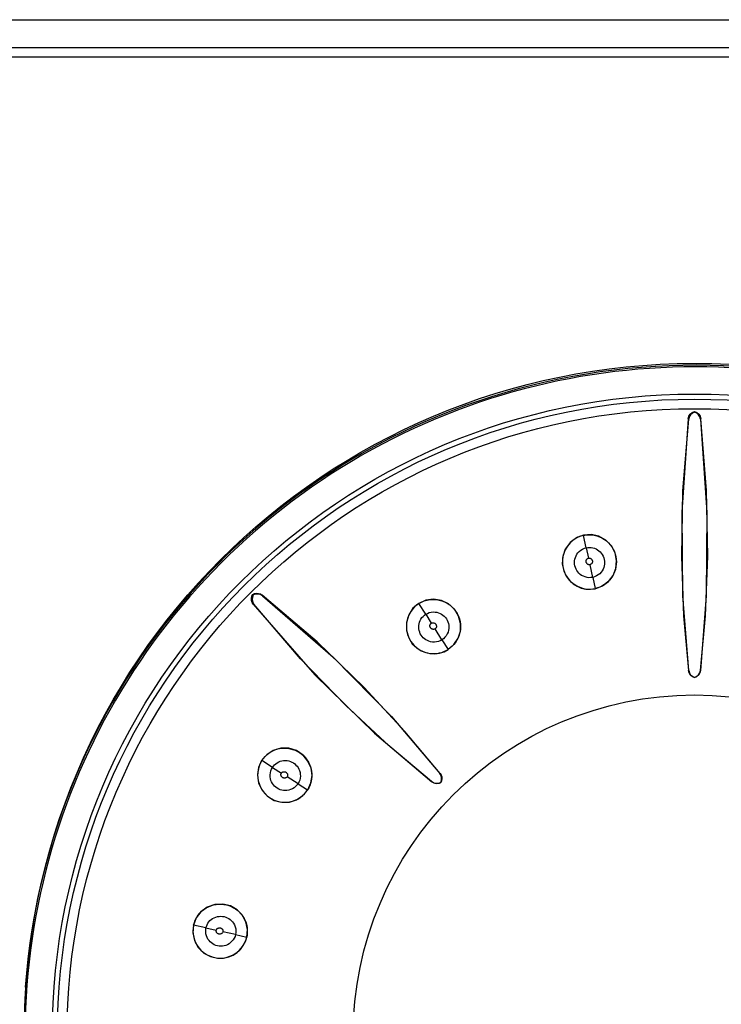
# Model space of a CAD drawing. Header units: millimetres. Extents: x 0 to 450, y 0 to 500.
# Tile 24 of 46: x 207 to 219, y 268 to 286. Entities that reach past the tile are written whole.
import ezdxf

# ---------------------------------------------------------------- set-up
doc = ezdxf.new("R2010")
doc.units = ezdxf.units.MM
doc.header["$LTSCALE"] = 32.592593
doc.layers.get('0').update_dxf_attribs({"linetype": 'CONTINUOUS'})

msp = doc.modelspace()

# ---------------------------------------------------------------- linework, layer by layer
at = {"color": 7, "linetype": 'CONTINUOUS'}
for p, q in [((193.062, 285.809), (244.414, 285.809)), ((193.062, 285.31), (244.414, 285.31)), ((244.244, 285.136), (193.233, 285.136)), ((218.661, 278.747), (218.696, 278.776)), ((218.696, 278.776), (218.738, 278.793)), ((218.738, 278.781), (218.699, 278.762)), ((218.738, 278.781), (218.738, 278.793)), ((218.738, 278.793), (218.78, 278.776)), ((218.778, 278.762), (218.738, 278.781)), ((218.78, 278.776), (218.815, 278.747)), ((218.624, 278.664), (218.508, 276.989)), ((218.53, 277.371), (218.633, 278.654)), ((218.624, 278.664), (218.636, 278.709)), ((218.633, 278.654), (218.624, 278.664)), ((218.644, 278.696), (218.633, 278.654)), ((218.636, 278.709), (218.661, 278.747)), ((218.666, 278.733), (218.644, 278.696)), ((218.699, 278.762), (218.666, 278.733)), ((218.81, 278.733), (218.778, 278.762)), ((218.833, 278.696), (218.81, 278.733)), ((218.815, 278.747), (218.84, 278.709)), ((218.844, 278.654), (218.833, 278.696)), ((218.84, 278.709), (218.853, 278.664)), ((218.844, 278.654), (218.853, 278.664)), ((218.844, 278.654), (218.961, 276.982)), ((218.954, 277.378), (218.853, 278.664)), ((218.508, 276.199), (218.53, 277.371)), ((218.974, 276.203), (218.954, 277.378)), ((218.508, 276.989), (218.523, 275.492)), ((218.961, 276.982), (218.948, 275.49)), ((216.623, 276.53), (216.509, 276.445)), ((216.559, 276.484), (216.518, 276.448)), ((216.603, 276.514), (216.559, 276.484)), ((216.649, 276.54), (216.603, 276.514)), ((216.749, 276.578), (216.623, 276.53)), ((216.698, 276.56), (216.649, 276.54)), ((216.75, 276.574), (216.698, 276.56)), ((216.886, 276.588), (216.749, 276.578)), ((216.75, 276.574), (216.798, 276.582)), ((216.799, 276.352), (216.75, 276.574)), ((216.798, 276.582), (216.846, 276.585)), ((216.846, 276.585), (216.894, 276.584)), ((217.024, 276.558), (216.886, 276.588)), ((216.894, 276.584), (216.942, 276.577)), ((216.942, 276.577), (216.99, 276.566)), ((216.99, 276.566), (217.036, 276.549)), ((217.149, 276.489), (217.024, 276.558)), ((217.036, 276.549), (217.081, 276.528)), ((217.081, 276.528), (217.124, 276.503)), ((217.124, 276.503), (217.163, 276.474)), ((217.249, 276.386), (217.149, 276.489)), ((216.424, 276.329), (216.377, 276.195)), ((216.422, 276.318), (216.401, 276.269)), ((216.449, 276.365), (216.422, 276.318)), ((216.509, 276.445), (216.424, 276.329)), ((216.481, 276.408), (216.449, 276.365)), ((216.518, 276.448), (216.481, 276.408)), ((216.674, 276.287), (216.702, 276.309)), ((216.702, 276.309), (216.733, 276.328)), ((216.733, 276.328), (216.766, 276.343)), ((216.766, 276.343), (216.799, 276.352)), ((216.799, 276.352), (216.829, 276.357)), ((216.799, 276.352), (216.839, 276.168)), ((216.829, 276.357), (216.859, 276.358)), ((216.859, 276.358), (216.889, 276.356)), ((216.889, 276.356), (216.918, 276.351)), ((216.918, 276.351), (216.948, 276.343)), ((216.948, 276.343), (216.976, 276.331)), ((216.976, 276.331), (217.002, 276.316)), ((217.002, 276.316), (217.027, 276.297)), ((217.163, 276.474), (217.198, 276.441)), ((217.198, 276.441), (217.23, 276.405)), ((217.23, 276.405), (217.258, 276.367)), ((217.315, 276.26), (217.249, 276.386)), ((217.258, 276.367), (217.282, 276.326)), ((217.282, 276.326), (217.302, 276.284)), ((216.377, 276.195), (216.369, 276.062)), ((216.376, 276.167), (216.372, 276.115)), ((216.386, 276.218), (216.376, 276.167)), ((216.401, 276.269), (216.386, 276.218)), ((216.591, 276.121), (216.596, 276.151)), ((216.596, 276.151), (216.605, 276.179)), ((216.605, 276.179), (216.616, 276.207)), ((216.616, 276.207), (216.631, 276.235)), ((216.631, 276.235), (216.65, 276.261)), ((216.65, 276.261), (216.674, 276.287)), ((216.798, 276.122), (216.8, 276.13)), ((216.8, 276.13), (216.802, 276.137)), ((216.802, 276.137), (216.805, 276.142)), ((216.805, 276.142), (216.808, 276.147)), ((216.808, 276.147), (216.813, 276.152)), ((216.813, 276.152), (216.819, 276.158)), ((216.819, 276.158), (216.827, 276.163)), ((216.827, 276.163), (216.834, 276.166)), ((216.834, 276.166), (216.84, 276.168)), ((216.84, 276.168), (216.845, 276.169)), ((216.845, 276.169), (216.851, 276.169)), ((216.851, 276.169), (216.858, 276.168)), ((216.858, 276.168), (216.866, 276.167)), ((216.866, 276.167), (216.873, 276.165)), ((216.873, 276.165), (216.878, 276.162)), ((216.878, 276.162), (216.882, 276.16)), ((216.882, 276.16), (216.887, 276.155)), ((216.887, 276.155), (216.893, 276.15)), ((216.893, 276.15), (216.898, 276.144)), ((216.898, 276.144), (216.902, 276.137)), ((216.902, 276.137), (216.905, 276.13)), ((216.905, 276.13), (216.908, 276.124)), ((217.027, 276.297), (217.049, 276.277)), ((217.049, 276.277), (217.069, 276.254)), ((217.069, 276.254), (217.086, 276.229)), ((217.086, 276.229), (217.1, 276.202)), ((217.1, 276.202), (217.112, 276.174)), ((217.112, 276.174), (217.12, 276.145)), ((217.12, 276.145), (217.125, 276.115)), ((217.302, 276.284), (217.318, 276.24)), ((217.342, 276.121), (217.315, 276.26)), ((217.318, 276.24), (217.329, 276.195)), ((217.329, 276.195), (217.336, 276.149)), ((217.336, 276.149), (217.339, 276.103)), ((218.548, 275.131), (218.508, 276.199)), ((218.933, 275.132), (218.974, 276.203)), ((216.369, 276.062), (216.395, 275.94)), ((216.372, 276.115), (216.373, 276.064)), ((216.373, 276.064), (216.379, 276.013)), ((216.379, 276.013), (216.391, 275.963)), ((216.391, 275.963), (216.408, 275.915)), ((216.589, 276.09), (216.591, 276.121)), ((216.59, 276.059), (216.589, 276.09)), ((216.595, 276.029), (216.59, 276.059)), ((216.604, 276), (216.595, 276.029)), ((216.616, 275.972), (216.604, 276)), ((216.63, 275.945), (216.616, 275.972)), ((216.796, 276.113), (216.798, 276.122)), ((216.796, 276.106), (216.796, 276.113)), ((216.797, 276.1), (216.796, 276.106)), ((216.798, 276.094), (216.797, 276.1)), ((216.8, 276.088), (216.798, 276.094)), ((216.803, 276.081), (216.8, 276.088)), ((216.807, 276.074), (216.803, 276.081)), ((216.812, 276.068), (216.807, 276.074)), ((216.817, 276.062), (216.812, 276.068)), ((216.822, 276.058), (216.817, 276.062)), ((216.826, 276.055), (216.822, 276.058)), ((216.832, 276.053), (216.826, 276.055)), ((216.839, 276.05), (216.832, 276.053)), ((216.847, 276.048), (216.839, 276.05)), ((216.855, 276.047), (216.847, 276.048)), ((216.861, 276.047), (216.855, 276.047)), ((216.866, 276.048), (216.861, 276.047)), ((216.872, 276.05), (216.866, 276.048)), ((216.916, 275.823), (216.867, 276.048)), ((216.877, 276.052), (216.872, 276.05)), ((216.884, 276.057), (216.877, 276.052)), ((216.891, 276.062), (216.884, 276.057)), ((216.896, 276.067), (216.891, 276.062)), ((216.9, 276.072), (216.896, 276.067)), ((216.903, 276.076), (216.9, 276.072)), ((216.905, 276.082), (216.903, 276.076)), ((216.907, 276.089), (216.905, 276.082)), ((216.909, 276.097), (216.907, 276.089)), ((216.908, 276.124), (216.909, 276.119)), ((216.909, 276.119), (216.91, 276.112)), ((216.91, 276.105), (216.909, 276.097)), ((216.91, 276.112), (216.91, 276.105)), ((217.1, 275.969), (217.084, 275.941)), ((217.111, 275.998), (217.1, 275.969)), ((217.119, 276.026), (217.111, 275.998)), ((217.124, 276.056), (217.119, 276.026)), ((217.126, 276.085), (217.124, 276.056)), ((217.125, 276.115), (217.126, 276.085)), ((217.28, 275.857), (217.329, 275.984)), ((217.321, 275.966), (217.307, 275.923)), ((217.331, 276.011), (217.321, 275.966)), ((217.329, 275.984), (217.342, 276.121)), ((217.337, 276.057), (217.331, 276.011)), ((217.339, 276.103), (217.337, 276.057)), ((216.395, 275.94), (216.441, 275.841)), ((216.408, 275.915), (216.429, 275.869)), ((216.429, 275.869), (216.456, 275.826)), ((216.441, 275.841), (216.5, 275.765)), ((216.456, 275.826), (216.486, 275.785)), ((216.486, 275.785), (216.52, 275.749)), ((216.647, 275.92), (216.63, 275.945)), ((216.667, 275.897), (216.647, 275.92)), ((216.691, 275.876), (216.667, 275.897)), ((216.717, 275.857), (216.691, 275.876)), ((216.747, 275.841), (216.717, 275.857)), ((216.779, 275.829), (216.747, 275.841)), ((216.813, 275.821), (216.779, 275.829)), ((216.848, 275.817), (216.813, 275.821)), ((216.883, 275.818), (216.848, 275.817)), ((216.916, 275.823), (216.883, 275.818)), ((216.949, 275.832), (216.916, 275.823)), ((216.916, 275.823), (216.96, 275.624)), ((216.981, 275.847), (216.949, 275.832)), ((217.012, 275.866), (216.981, 275.847)), ((217.04, 275.888), (217.012, 275.866)), ((217.064, 275.914), (217.04, 275.888)), ((217.084, 275.941), (217.064, 275.914)), ((217.198, 275.75), (217.28, 275.857)), ((217.242, 275.805), (217.214, 275.772)), ((217.267, 275.842), (217.242, 275.805)), ((217.289, 275.882), (217.267, 275.842)), ((217.307, 275.923), (217.289, 275.882)), ((216.5, 275.765), (216.564, 275.706)), ((216.52, 275.749), (216.558, 275.716)), ((216.558, 275.716), (216.598, 275.687)), ((216.564, 275.706), (216.634, 275.662)), ((216.598, 275.687), (216.64, 275.663)), ((216.634, 275.662), (216.711, 275.631)), ((216.64, 275.663), (216.684, 275.644)), ((216.684, 275.644), (216.73, 275.629)), ((216.711, 275.631), (216.794, 275.613)), ((216.73, 275.629), (216.777, 275.619)), ((216.777, 275.619), (216.824, 275.613)), ((216.794, 275.613), (216.878, 275.609)), ((216.824, 275.613), (216.87, 275.612)), ((216.87, 275.612), (216.915, 275.616)), ((216.878, 275.609), (216.961, 275.62)), ((216.915, 275.616), (216.96, 275.624)), ((217.001, 275.634), (216.96, 275.624)), ((216.961, 275.62), (217.089, 275.668)), ((217.04, 275.648), (217.001, 275.634)), ((217.077, 275.666), (217.04, 275.648)), ((217.114, 275.688), (217.077, 275.666)), ((217.089, 275.668), (217.198, 275.75)), ((217.15, 275.713), (217.114, 275.688)), ((217.183, 275.741), (217.15, 275.713)), ((217.214, 275.772), (217.183, 275.741)), ((210.805, 275.447), (210.811, 275.483)), ((210.807, 275.41), (210.805, 275.447)), ((210.811, 275.483), (210.827, 275.516)), ((210.821, 275.466), (210.818, 275.423)), ((210.818, 275.423), (210.828, 275.381)), ((210.835, 275.507), (210.821, 275.466)), ((210.827, 275.516), (210.86, 275.531)), ((210.827, 275.516), (210.835, 275.507)), ((210.876, 275.522), (210.835, 275.507)), ((210.86, 275.531), (210.896, 275.538)), ((210.92, 275.524), (210.876, 275.522)), ((210.896, 275.538), (210.932, 275.536)), ((210.962, 275.514), (210.92, 275.524)), ((210.932, 275.536), (210.967, 275.525)), ((211, 275.492), (210.962, 275.514)), ((210.967, 275.525), (210.999, 275.506)), ((211, 275.492), (210.999, 275.506)), ((211.98, 274.668), (210.999, 275.506)), ((211, 275.492), (212.265, 274.394)), ((214.065, 275.432), (213.926, 275.413)), ((213.948, 275.415), (214.001, 275.424)), ((214.001, 275.424), (214.055, 275.428)), ((214.055, 275.428), (214.109, 275.426)), ((214.206, 275.41), (214.065, 275.432)), ((214.109, 275.426), (214.163, 275.417)), ((218.523, 275.492), (218.632, 274.154)), ((218.948, 275.49), (218.842, 274.157)), ((210.818, 275.375), (210.807, 275.41)), ((210.837, 275.344), (210.818, 275.375)), ((210.828, 275.381), (210.85, 275.343)), ((210.837, 275.344), (211.94, 274.078)), ((210.85, 275.343), (210.837, 275.344)), ((211.685, 274.363), (210.85, 275.343)), ((213.697, 275.268), (213.62, 275.149)), ((213.693, 275.258), (213.664, 275.219)), ((213.726, 275.293), (213.693, 275.258)), ((213.8, 275.356), (213.697, 275.268)), ((213.762, 275.325), (213.726, 275.293)), ((213.802, 275.353), (213.762, 275.325)), ((213.926, 275.413), (213.8, 275.356)), ((213.802, 275.353), (213.849, 275.379)), ((213.924, 275.161), (213.802, 275.353)), ((213.849, 275.379), (213.897, 275.4)), ((213.897, 275.4), (213.948, 275.415)), ((214.163, 275.417), (214.215, 275.403)), ((214.335, 275.347), (214.206, 275.41)), ((214.215, 275.403), (214.264, 275.383)), ((214.264, 275.383), (214.311, 275.359)), ((214.311, 275.359), (214.354, 275.329)), ((214.44, 275.251), (214.335, 275.347)), ((214.354, 275.329), (214.394, 275.296)), ((214.394, 275.296), (214.429, 275.259)), ((214.429, 275.259), (214.461, 275.218)), ((214.513, 275.13), (214.44, 275.251)), ((213.62, 275.149), (213.58, 275.012)), ((213.6, 275.086), (213.588, 275.038)), ((213.617, 275.133), (213.6, 275.086)), ((213.638, 275.177), (213.617, 275.133)), ((213.664, 275.219), (213.638, 275.177)), ((213.826, 275.05), (213.84, 275.076)), ((213.84, 275.076), (213.858, 275.101)), ((213.858, 275.101), (213.877, 275.123)), ((213.877, 275.123), (213.9, 275.144)), ((213.9, 275.144), (213.924, 275.161)), ((213.924, 275.161), (213.954, 275.178)), ((213.924, 275.161), (214.025, 275.002)), ((213.954, 275.178), (213.987, 275.191)), ((213.987, 275.191), (214.022, 275.199)), ((214.022, 275.199), (214.057, 275.203)), ((214.057, 275.203), (214.092, 275.202)), ((214.092, 275.202), (214.124, 275.198)), ((214.124, 275.198), (214.154, 275.189)), ((214.154, 275.189), (214.182, 275.177)), ((214.182, 275.177), (214.208, 275.163)), ((214.208, 275.163), (214.233, 275.146)), ((214.233, 275.146), (214.256, 275.127)), ((214.256, 275.127), (214.277, 275.104)), ((214.277, 275.104), (214.295, 275.079)), ((214.295, 275.079), (214.31, 275.053)), ((214.461, 275.218), (214.488, 275.174)), ((214.488, 275.174), (214.51, 275.129)), ((214.51, 275.129), (214.527, 275.081)), ((214.548, 274.997), (214.513, 275.13)), ((214.527, 275.081), (214.539, 275.032)), ((218.635, 274.157), (218.548, 275.131)), ((218.845, 274.154), (218.933, 275.132)), ((213.581, 274.99), (213.579, 274.942)), ((213.579, 274.942), (213.582, 274.894)), ((213.58, 275.012), (213.581, 274.87)), ((213.588, 275.038), (213.581, 274.99)), ((213.582, 274.894), (213.589, 274.847)), ((213.8, 274.931), (213.801, 274.961)), ((213.803, 274.901), (213.8, 274.931)), ((213.801, 274.961), (213.806, 274.992)), ((213.808, 274.871), (213.803, 274.901)), ((213.806, 274.992), (213.814, 275.021)), ((213.814, 275.021), (213.826, 275.05)), ((214, 274.96), (214.001, 274.966)), ((214.001, 274.952), (214, 274.96)), ((214.001, 274.966), (214.002, 274.971)), ((214.001, 274.944), (214.001, 274.952)), ((214.003, 274.936), (214.001, 274.944)), ((214.002, 274.971), (214.004, 274.977)), ((214.006, 274.929), (214.003, 274.936)), ((214.004, 274.977), (214.008, 274.983)), ((214.008, 274.923), (214.006, 274.929)), ((214.008, 274.983), (214.012, 274.989)), ((214.011, 274.918), (214.008, 274.923)), ((214.015, 274.914), (214.011, 274.918)), ((214.012, 274.989), (214.017, 274.995)), ((214.021, 274.908), (214.015, 274.914)), ((214.017, 274.995), (214.021, 274.999)), ((214.021, 274.999), (214.025, 275.002)), ((214.027, 274.903), (214.021, 274.908)), ((214.025, 275.002), (214.031, 275.005)), ((214.033, 274.899), (214.027, 274.903)), ((214.031, 275.005), (214.038, 275.008)), ((214.04, 274.895), (214.033, 274.899)), ((214.038, 275.008), (214.046, 275.01)), ((214.046, 274.893), (214.04, 274.895)), ((214.046, 275.01), (214.055, 275.01)), ((214.051, 274.892), (214.046, 274.893)), ((214.055, 275.01), (214.062, 275.01)), ((214.062, 275.01), (214.068, 275.009)), ((214.068, 275.009), (214.073, 275.007)), ((214.073, 275.007), (214.08, 275.004)), ((214.081, 274.894), (214.073, 274.892)), ((214.08, 275.004), (214.087, 275)), ((214.086, 274.896), (214.081, 274.894)), ((214.091, 274.899), (214.086, 274.896)), ((214.087, 275), (214.094, 274.995)), ((214.096, 274.902), (214.091, 274.899)), ((214.215, 274.704), (214.092, 274.899)), ((214.094, 274.995), (214.099, 274.99)), ((214.1, 274.907), (214.096, 274.902)), ((214.099, 274.99), (214.103, 274.985)), ((214.105, 274.913), (214.1, 274.907)), ((214.103, 274.985), (214.107, 274.98)), ((214.11, 274.92), (214.105, 274.913)), ((214.107, 274.98), (214.11, 274.974)), ((214.11, 274.974), (214.112, 274.967)), ((214.113, 274.927), (214.11, 274.92)), ((214.112, 274.967), (214.114, 274.96)), ((214.115, 274.933), (214.113, 274.927)), ((214.114, 274.96), (214.116, 274.952)), ((214.116, 274.938), (214.115, 274.933)), ((214.116, 274.952), (214.116, 274.944)), ((214.116, 274.944), (214.116, 274.938)), ((214.31, 275.053), (214.322, 275.025)), ((214.322, 275.025), (214.33, 274.996)), ((214.33, 274.996), (214.336, 274.967)), ((214.338, 274.906), (214.333, 274.874)), ((214.336, 274.967), (214.338, 274.937)), ((214.338, 274.937), (214.338, 274.906)), ((214.539, 275.032), (214.546, 274.982)), ((214.545, 274.86), (214.548, 274.997)), ((214.548, 274.931), (214.545, 274.882)), ((214.546, 274.982), (214.548, 274.931)), ((213.581, 274.87), (213.62, 274.741)), ((213.589, 274.847), (213.601, 274.801)), ((213.601, 274.801), (213.617, 274.757)), ((213.617, 274.757), (213.637, 274.715)), ((213.62, 274.741), (213.685, 274.635)), ((213.817, 274.842), (213.808, 274.871)), ((213.828, 274.814), (213.817, 274.842)), ((213.843, 274.788), (213.828, 274.814)), ((213.861, 274.764), (213.843, 274.788)), ((213.882, 274.742), (213.861, 274.764)), ((213.904, 274.722), (213.882, 274.742)), ((213.928, 274.705), (213.904, 274.722)), ((214.057, 274.891), (214.051, 274.892)), ((214.064, 274.891), (214.057, 274.891)), ((214.073, 274.892), (214.064, 274.891)), ((214.243, 274.724), (214.215, 274.704)), ((214.269, 274.749), (214.243, 274.724)), ((214.291, 274.778), (214.269, 274.749)), ((214.31, 274.809), (214.291, 274.778)), ((214.324, 274.841), (214.31, 274.809)), ((214.333, 274.874), (214.324, 274.841)), ((214.431, 274.618), (214.505, 274.732)), ((214.506, 274.742), (214.484, 274.699)), ((214.505, 274.732), (214.545, 274.86)), ((214.523, 274.787), (214.506, 274.742)), ((214.536, 274.833), (214.523, 274.787)), ((214.545, 274.882), (214.536, 274.833)), ((212.825, 273.852), (211.98, 274.668)), ((213.637, 274.715), (213.66, 274.675)), ((213.66, 274.675), (213.688, 274.638)), ((213.685, 274.635), (213.763, 274.559)), ((213.688, 274.638), (213.719, 274.603)), ((213.719, 274.603), (213.753, 274.572)), ((213.753, 274.572), (213.789, 274.544)), ((213.763, 274.559), (213.844, 274.507)), ((213.789, 274.544), (213.828, 274.52)), ((213.954, 274.69), (213.928, 274.705)), ((213.982, 274.678), (213.954, 274.69)), ((214.013, 274.669), (213.982, 274.678)), ((214.046, 274.664), (214.013, 274.669)), ((214.082, 274.663), (214.046, 274.664)), ((214.117, 274.667), (214.082, 274.663)), ((214.152, 274.675), (214.117, 274.667)), ((214.186, 274.688), (214.152, 274.675)), ((214.215, 274.704), (214.186, 274.688)), ((214.215, 274.704), (214.325, 274.532)), ((214.362, 274.558), (214.325, 274.532)), ((214.327, 274.529), (214.431, 274.618)), ((214.397, 274.588), (214.362, 274.558)), ((214.429, 274.621), (214.397, 274.588)), ((214.458, 274.658), (214.429, 274.621)), ((214.484, 274.699), (214.458, 274.658)), ((212.265, 274.394), (213.311, 273.329)), ((213.828, 274.52), (213.868, 274.499)), ((213.844, 274.507), (213.925, 274.474)), ((213.868, 274.499), (213.911, 274.482)), ((213.911, 274.482), (213.954, 274.47)), ((213.925, 274.474), (214.005, 274.457)), ((213.954, 274.47), (213.997, 274.461)), ((213.997, 274.461), (214.041, 274.457)), ((214.005, 274.457), (214.088, 274.454)), ((214.041, 274.457), (214.085, 274.457)), ((214.085, 274.457), (214.128, 274.461)), ((214.088, 274.454), (214.172, 274.465)), ((214.128, 274.461), (214.171, 274.468)), ((214.171, 274.468), (214.212, 274.479)), ((214.172, 274.465), (214.253, 274.49)), ((214.212, 274.479), (214.251, 274.494)), ((214.251, 274.494), (214.289, 274.511)), ((214.253, 274.49), (214.327, 274.529)), ((214.289, 274.511), (214.325, 274.532)), ((212.498, 273.519), (211.685, 274.363)), ((211.94, 274.078), (213.009, 273.03)), ((218.635, 274.157), (218.632, 274.154)), ((218.643, 274.111), (218.632, 274.154)), ((218.635, 274.157), (218.646, 274.115)), ((218.666, 274.074), (218.643, 274.111)), ((218.646, 274.115), (218.668, 274.079)), ((218.699, 274.045), (218.666, 274.074)), ((218.668, 274.079), (218.7, 274.05)), ((218.738, 274.027), (218.699, 274.045)), ((218.7, 274.05), (218.738, 274.031)), ((218.738, 274.031), (218.777, 274.05)), ((218.777, 274.045), (218.738, 274.027)), ((218.738, 274.027), (218.738, 274.031)), ((218.777, 274.05), (218.808, 274.079)), ((218.81, 274.074), (218.777, 274.045)), ((218.808, 274.079), (218.831, 274.115)), ((218.833, 274.111), (218.81, 274.074)), ((218.831, 274.115), (218.842, 274.157)), ((218.845, 274.154), (218.833, 274.111)), ((218.842, 274.157), (218.845, 274.154)), ((213.553, 273.065), (212.825, 273.852)), ((213.282, 272.792), (212.498, 273.519)), ((213.311, 273.329), (214.178, 272.311)), ((213.009, 273.03), (214.032, 272.16)), ((214.183, 272.311), (213.553, 273.065)), ((214.031, 272.165), (213.282, 272.792)), ((211.077, 272.647), (210.987, 272.543)), ((211.018, 272.581), (211.05, 272.617)), ((211.05, 272.617), (211.085, 272.649)), ((211.195, 272.724), (211.077, 272.647)), ((211.085, 272.649), (211.124, 272.679)), ((211.124, 272.679), (211.165, 272.705)), ((211.165, 272.705), (211.21, 272.726)), ((211.332, 272.763), (211.195, 272.724)), ((211.21, 272.726), (211.256, 272.743)), ((211.256, 272.743), (211.304, 272.755)), ((211.304, 272.755), (211.353, 272.762)), ((211.476, 272.761), (211.332, 272.763)), ((211.353, 272.762), (211.401, 272.764)), ((211.401, 272.764), (211.449, 272.761)), ((211.449, 272.761), (211.495, 272.754)), ((211.611, 272.719), (211.476, 272.761)), ((211.495, 272.754), (211.541, 272.742)), ((211.541, 272.742), (211.586, 272.726)), ((211.586, 272.726), (211.628, 272.706)), ((211.729, 272.639), (211.611, 272.719)), ((211.628, 272.706), (211.668, 272.682)), ((211.668, 272.682), (211.705, 272.655)), ((211.705, 272.655), (211.74, 272.624)), ((211.817, 272.533), (211.729, 272.639)), ((211.74, 272.624), (211.771, 272.59)), ((210.943, 272.445), (210.928, 272.395)), ((210.987, 272.543), (210.93, 272.417)), ((210.964, 272.494), (210.943, 272.445)), ((210.99, 272.541), (210.964, 272.494)), ((210.99, 272.541), (211.018, 272.581)), ((211.181, 272.419), (210.99, 272.541)), ((211.181, 272.419), (211.199, 272.443)), ((211.199, 272.443), (211.219, 272.465)), ((211.219, 272.465), (211.242, 272.485)), ((211.242, 272.485), (211.267, 272.502)), ((211.267, 272.502), (211.293, 272.517)), ((211.293, 272.517), (211.321, 272.529)), ((211.321, 272.529), (211.351, 272.537)), ((211.351, 272.537), (211.381, 272.541)), ((211.381, 272.541), (211.412, 272.542)), ((211.412, 272.542), (211.442, 272.54)), ((211.442, 272.54), (211.472, 272.535)), ((211.472, 272.535), (211.501, 272.526)), ((211.501, 272.526), (211.528, 272.514)), ((211.528, 272.514), (211.555, 272.499)), ((211.555, 272.499), (211.579, 272.482)), ((211.579, 272.482), (211.601, 272.461)), ((211.601, 272.461), (211.621, 272.439)), ((211.621, 272.439), (211.638, 272.415)), ((211.771, 272.59), (211.799, 272.554)), ((211.799, 272.554), (211.823, 272.515)), ((211.872, 272.408), (211.817, 272.533)), ((211.823, 272.515), (211.844, 272.474)), ((211.844, 272.474), (211.86, 272.432)), ((211.86, 272.432), (211.873, 272.389)), ((210.93, 272.417), (210.911, 272.278)), ((210.911, 272.278), (210.932, 272.138)), ((210.918, 272.342), (210.915, 272.288)), ((210.915, 272.288), (210.917, 272.234)), ((210.928, 272.395), (210.918, 272.342)), ((211.14, 272.284), (211.144, 272.32)), ((211.14, 272.249), (211.14, 272.284)), ((211.146, 272.217), (211.14, 272.249)), ((211.144, 272.32), (211.152, 272.355)), ((211.152, 272.355), (211.165, 272.388)), ((211.165, 272.388), (211.181, 272.419)), ((211.181, 272.419), (211.34, 272.317)), ((211.332, 272.287), (211.333, 272.296)), ((211.333, 272.28), (211.332, 272.287)), ((211.333, 272.296), (211.335, 272.305)), ((211.334, 272.275), (211.333, 272.28)), ((211.336, 272.269), (211.334, 272.275)), ((211.335, 272.305), (211.338, 272.312)), ((211.339, 272.262), (211.336, 272.269)), ((211.338, 272.312), (211.341, 272.317)), ((211.343, 272.255), (211.339, 272.262)), ((211.341, 272.317), (211.344, 272.322)), ((211.348, 272.248), (211.343, 272.255)), ((211.344, 272.322), (211.348, 272.326)), ((211.348, 272.326), (211.353, 272.331)), ((211.353, 272.243), (211.348, 272.248)), ((211.353, 272.331), (211.36, 272.335)), ((211.36, 272.335), (211.366, 272.338)), ((211.366, 272.338), (211.372, 272.34)), ((211.372, 272.34), (211.377, 272.342)), ((211.377, 272.342), (211.383, 272.342)), ((211.383, 272.342), (211.391, 272.342)), ((211.391, 272.342), (211.399, 272.341)), ((211.399, 272.341), (211.407, 272.339)), ((211.407, 272.339), (211.414, 272.337)), ((211.414, 272.337), (211.419, 272.334)), ((211.419, 272.334), (211.424, 272.331)), ((211.424, 272.331), (211.429, 272.327)), ((211.429, 272.327), (211.435, 272.322)), ((211.435, 272.322), (211.44, 272.316)), ((211.44, 272.316), (211.444, 272.309)), ((211.444, 272.252), (211.441, 272.247)), ((211.444, 272.309), (211.447, 272.303)), ((211.447, 272.256), (211.444, 272.252)), ((211.639, 272.127), (211.444, 272.252)), ((211.447, 272.303), (211.45, 272.297)), ((211.449, 272.262), (211.447, 272.256)), ((211.451, 272.27), (211.449, 272.262)), ((211.45, 272.297), (211.451, 272.292)), ((211.451, 272.292), (211.452, 272.286)), ((211.452, 272.279), (211.451, 272.27)), ((211.452, 272.286), (211.452, 272.279)), ((211.638, 272.415), (211.653, 272.389)), ((211.653, 272.389), (211.665, 272.361)), ((211.665, 272.361), (211.674, 272.33)), ((211.674, 272.33), (211.679, 272.297)), ((211.68, 272.261), (211.676, 272.225)), ((211.679, 272.297), (211.68, 272.261)), ((211.87, 272.14), (211.89, 272.275)), ((211.89, 272.275), (211.872, 272.408)), ((211.873, 272.389), (211.881, 272.346)), ((211.881, 272.346), (211.886, 272.302)), ((211.886, 272.258), (211.882, 272.215)), ((211.886, 272.302), (211.886, 272.258)), ((214.2, 272.274), (214.178, 272.311)), ((214.178, 272.311), (214.183, 272.311)), ((214.183, 272.311), (214.201, 272.281)), ((214.21, 272.232), (214.2, 272.274)), ((214.201, 272.281), (214.212, 272.248)), ((214.212, 272.248), (214.215, 272.213)), ((210.917, 272.234), (210.925, 272.18)), ((210.925, 272.18), (210.94, 272.128)), ((210.932, 272.138), (210.995, 272.009)), ((210.94, 272.128), (210.959, 272.078)), ((210.959, 272.078), (210.984, 272.032)), ((211.154, 272.187), (211.146, 272.217)), ((211.166, 272.159), (211.154, 272.187)), ((211.181, 272.133), (211.166, 272.159)), ((211.198, 272.108), (211.181, 272.133)), ((211.218, 272.085), (211.198, 272.108)), ((211.241, 272.064), (211.218, 272.085)), ((211.358, 272.239), (211.353, 272.243)), ((211.363, 272.236), (211.358, 272.239)), ((211.369, 272.233), (211.363, 272.236)), ((211.376, 272.23), (211.369, 272.233)), ((211.384, 272.228), (211.376, 272.23)), ((211.392, 272.227), (211.384, 272.228)), ((211.399, 272.227), (211.392, 272.227)), ((211.406, 272.227), (211.399, 272.227)), ((211.411, 272.228), (211.406, 272.227)), ((211.416, 272.23), (211.411, 272.228)), ((211.423, 272.233), (211.416, 272.23)), ((211.431, 272.238), (211.423, 272.233)), ((211.436, 272.243), (211.431, 272.238)), ((211.441, 272.247), (211.436, 272.243)), ((211.595, 272.075), (211.567, 272.053)), ((211.619, 272.1), (211.595, 272.075)), ((211.639, 272.127), (211.619, 272.1)), ((211.655, 272.157), (211.639, 272.127)), ((211.639, 272.127), (211.811, 272.018)), ((211.668, 272.19), (211.655, 272.157)), ((211.676, 272.225), (211.668, 272.19)), ((211.814, 272.016), (211.87, 272.14)), ((211.849, 272.091), (211.832, 272.054)), ((211.863, 272.131), (211.849, 272.091)), ((211.874, 272.172), (211.863, 272.131)), ((211.882, 272.215), (211.874, 272.172)), ((214.031, 272.165), (214.032, 272.16)), ((214.031, 272.165), (214.069, 272.143)), ((214.062, 272.142), (214.032, 272.16)), ((214.095, 272.131), (214.062, 272.142)), ((214.069, 272.143), (214.111, 272.133)), ((214.13, 272.128), (214.095, 272.131)), ((214.111, 272.133), (214.153, 272.135)), ((214.164, 272.133), (214.13, 272.128)), ((214.153, 272.135), (214.194, 272.149)), ((214.197, 272.146), (214.164, 272.133)), ((214.194, 272.149), (214.208, 272.189)), ((214.194, 272.149), (214.197, 272.146)), ((214.21, 272.178), (214.197, 272.146)), ((214.208, 272.189), (214.21, 272.232)), ((214.215, 272.213), (214.21, 272.178)), ((210.984, 272.032), (211.013, 271.989)), ((210.995, 272.009), (211.091, 271.903)), ((211.013, 271.989), (211.047, 271.949)), ((211.047, 271.949), (211.084, 271.913)), ((211.084, 271.913), (211.125, 271.882)), ((211.091, 271.903), (211.214, 271.829)), ((211.266, 272.046), (211.241, 272.064)), ((211.293, 272.032), (211.266, 272.046)), ((211.321, 272.02), (211.293, 272.032)), ((211.35, 272.012), (211.321, 272.02)), ((211.38, 272.006), (211.35, 272.012)), ((211.41, 272.004), (211.38, 272.006)), ((211.441, 272.005), (211.41, 272.004)), ((211.473, 272.011), (211.441, 272.005)), ((211.506, 272.021), (211.473, 272.011)), ((211.537, 272.035), (211.506, 272.021)), ((211.567, 272.053), (211.537, 272.035)), ((211.614, 271.839), (211.727, 271.914)), ((211.684, 271.885), (211.721, 271.914)), ((211.721, 271.914), (211.755, 271.946)), ((211.727, 271.914), (211.814, 272.016)), ((211.755, 271.946), (211.784, 271.98)), ((211.784, 271.98), (211.811, 272.018)), ((211.832, 272.054), (211.811, 272.018)), ((211.125, 271.882), (211.168, 271.855)), ((211.168, 271.855), (211.214, 271.833)), ((211.214, 271.833), (211.262, 271.816)), ((211.214, 271.829), (211.348, 271.794)), ((211.262, 271.816), (211.311, 271.804)), ((211.311, 271.804), (211.361, 271.797)), ((211.348, 271.794), (211.486, 271.798)), ((211.361, 271.797), (211.411, 271.795)), ((211.411, 271.795), (211.461, 271.798)), ((211.461, 271.798), (211.509, 271.806)), ((211.486, 271.798), (211.614, 271.839)), ((211.509, 271.806), (211.556, 271.819)), ((211.556, 271.819), (211.601, 271.837)), ((211.601, 271.837), (211.644, 271.859)), ((211.644, 271.859), (211.684, 271.885)), ((210.15, 269.966), (210.014, 269.919)), ((210.079, 269.943), (210.125, 269.957)), ((210.125, 269.957), (210.171, 269.966)), ((210.292, 269.973), (210.15, 269.966)), ((210.171, 269.966), (210.218, 269.971)), ((210.218, 269.971), (210.265, 269.971)), ((210.265, 269.971), (210.312, 269.967)), ((210.43, 269.938), (210.292, 269.973)), ((210.312, 269.967), (210.358, 269.958)), ((210.358, 269.958), (210.402, 269.945)), ((209.899, 269.835), (209.814, 269.723)), ((209.847, 269.769), (209.878, 269.807)), ((209.878, 269.807), (209.912, 269.842)), ((210.014, 269.919), (209.899, 269.835)), ((209.912, 269.842), (209.95, 269.874)), ((209.95, 269.874), (209.991, 269.902)), ((209.991, 269.902), (210.034, 269.925)), ((210.034, 269.925), (210.079, 269.943)), ((210.402, 269.945), (210.445, 269.928)), ((210.548, 269.869), (210.43, 269.938)), ((210.445, 269.928), (210.486, 269.907)), ((210.486, 269.907), (210.525, 269.882)), ((210.525, 269.882), (210.561, 269.854)), ((210.643, 269.77), (210.548, 269.869)), ((210.561, 269.854), (210.594, 269.823)), ((210.594, 269.823), (210.624, 269.789)), ((210.624, 269.789), (210.651, 269.752)), ((209.814, 269.723), (209.765, 269.594)), ((209.769, 269.593), (209.782, 269.64)), ((209.782, 269.64), (209.799, 269.685)), ((209.799, 269.685), (209.821, 269.728)), ((209.821, 269.728), (209.847, 269.769)), ((210.01, 269.601), (210.025, 269.627)), ((210.025, 269.627), (210.042, 269.652)), ((210.042, 269.652), (210.062, 269.675)), ((210.062, 269.675), (210.085, 269.695)), ((210.085, 269.695), (210.11, 269.713)), ((210.11, 269.713), (210.137, 269.727)), ((210.137, 269.727), (210.165, 269.739)), ((210.165, 269.739), (210.194, 269.747)), ((210.194, 269.747), (210.224, 269.752)), ((210.224, 269.752), (210.254, 269.754)), ((210.254, 269.754), (210.284, 269.752)), ((210.284, 269.752), (210.314, 269.747)), ((210.314, 269.747), (210.343, 269.739)), ((210.343, 269.739), (210.371, 269.727)), ((210.371, 269.727), (210.397, 269.713)), ((210.397, 269.713), (210.421, 269.696)), ((210.421, 269.696), (210.444, 269.677)), ((210.444, 269.677), (210.465, 269.655)), ((210.465, 269.655), (210.484, 269.629)), ((210.484, 269.629), (210.5, 269.599)), ((210.705, 269.651), (210.643, 269.77)), ((210.651, 269.752), (210.673, 269.714)), ((210.673, 269.714), (210.692, 269.675)), ((210.692, 269.675), (210.707, 269.634)), ((210.733, 269.518), (210.705, 269.651)), ((210.707, 269.634), (210.719, 269.591)), ((209.765, 269.594), (209.755, 269.459)), ((209.755, 269.459), (209.784, 269.32)), ((209.76, 269.54), (209.757, 269.487)), ((209.757, 269.487), (209.761, 269.434)), ((209.769, 269.593), (209.76, 269.54)), ((209.761, 269.434), (209.77, 269.382)), ((209.99, 269.544), (209.769, 269.593)), ((209.985, 269.51), (209.99, 269.544)), ((209.985, 269.474), (209.985, 269.51)), ((209.989, 269.438), (209.985, 269.474)), ((209.997, 269.403), (209.989, 269.438)), ((209.99, 269.544), (209.999, 269.573)), ((209.99, 269.544), (210.175, 269.502)), ((209.999, 269.573), (210.01, 269.601)), ((210.174, 269.497), (210.175, 269.503)), ((210.174, 269.489), (210.174, 269.497)), ((210.175, 269.48), (210.174, 269.489)), ((210.175, 269.503), (210.176, 269.508)), ((210.177, 269.472), (210.175, 269.48)), ((210.176, 269.508), (210.179, 269.514)), ((210.18, 269.465), (210.177, 269.472)), ((210.179, 269.514), (210.182, 269.52)), ((210.183, 269.46), (210.18, 269.465)), ((210.182, 269.52), (210.187, 269.526)), ((210.187, 269.456), (210.183, 269.46)), ((210.187, 269.526), (210.192, 269.532)), ((210.192, 269.45), (210.187, 269.456)), ((210.192, 269.532), (210.196, 269.535)), ((210.199, 269.445), (210.192, 269.45)), ((210.196, 269.535), (210.2, 269.538)), ((210.206, 269.441), (210.199, 269.445)), ((210.2, 269.538), (210.206, 269.541)), ((210.206, 269.541), (210.213, 269.543)), ((210.212, 269.437), (210.206, 269.441)), ((210.218, 269.435), (210.212, 269.437)), ((210.213, 269.543), (210.221, 269.545)), ((210.224, 269.434), (210.218, 269.435)), ((210.221, 269.545), (210.229, 269.546)), ((210.231, 269.433), (210.224, 269.434)), ((210.229, 269.546), (210.237, 269.546)), ((210.238, 269.433), (210.231, 269.433)), ((210.237, 269.546), (210.243, 269.546)), ((210.246, 269.434), (210.238, 269.433)), ((210.243, 269.546), (210.249, 269.545)), ((210.254, 269.436), (210.246, 269.434)), ((210.249, 269.545), (210.255, 269.543)), ((210.261, 269.438), (210.254, 269.436)), ((210.255, 269.543), (210.262, 269.539)), ((210.267, 269.441), (210.261, 269.438)), ((210.262, 269.539), (210.269, 269.535)), ((210.271, 269.443), (210.267, 269.441)), ((210.269, 269.535), (210.275, 269.531)), ((210.276, 269.447), (210.271, 269.443)), ((210.275, 269.531), (210.28, 269.526)), ((210.281, 269.452), (210.276, 269.447)), ((210.28, 269.526), (210.284, 269.521)), ((210.287, 269.459), (210.281, 269.452)), ((210.284, 269.521), (210.287, 269.517)), ((210.287, 269.517), (210.29, 269.512)), ((210.29, 269.466), (210.287, 269.459)), ((210.29, 269.512), (210.292, 269.505)), ((210.293, 269.471), (210.29, 269.466)), ((210.292, 269.505), (210.294, 269.496)), ((210.294, 269.476), (210.293, 269.471)), ((210.294, 269.496), (210.295, 269.488)), ((210.295, 269.482), (210.294, 269.476)), ((210.295, 269.488), (210.295, 269.482)), ((210.52, 269.426), (210.295, 269.477)), ((210.5, 269.599), (210.513, 269.566)), ((210.52, 269.426), (210.511, 269.394)), ((210.513, 269.566), (210.522, 269.531)), ((210.525, 269.46), (210.52, 269.426)), ((210.52, 269.426), (210.719, 269.382)), ((210.522, 269.531), (210.526, 269.496)), ((210.526, 269.496), (210.525, 269.46)), ((210.719, 269.591), (210.726, 269.549)), ((210.723, 269.381), (210.733, 269.518)), ((210.726, 269.549), (210.73, 269.506)), ((210.73, 269.464), (210.726, 269.423)), ((210.73, 269.506), (210.73, 269.464)), ((209.77, 269.382), (209.785, 269.33)), ((209.784, 269.32), (209.853, 269.195)), ((209.785, 269.33), (209.805, 269.279)), ((209.805, 269.279), (209.831, 269.232)), ((210.01, 269.371), (209.997, 269.403)), ((210.026, 269.342), (210.01, 269.371)), ((210.045, 269.317), (210.026, 269.342)), ((210.065, 269.295), (210.045, 269.317)), ((210.088, 269.275), (210.065, 269.295)), ((210.112, 269.258), (210.088, 269.275)), ((210.139, 269.243), (210.112, 269.258)), ((210.404, 269.26), (210.376, 269.244)), ((210.431, 269.281), (210.404, 269.26)), ((210.456, 269.305), (210.431, 269.281)), ((210.478, 269.332), (210.456, 269.305)), ((210.497, 269.362), (210.478, 269.332)), ((210.511, 269.394), (210.497, 269.362)), ((210.646, 269.214), (210.671, 269.254)), ((210.659, 269.227), (210.698, 269.302)), ((210.671, 269.254), (210.691, 269.296)), ((210.691, 269.296), (210.707, 269.338)), ((210.698, 269.302), (210.723, 269.381)), ((210.707, 269.338), (210.719, 269.382)), ((210.726, 269.423), (210.719, 269.382)), ((209.831, 269.232), (209.863, 269.188)), ((209.853, 269.195), (209.954, 269.095)), ((209.863, 269.188), (209.898, 269.148)), ((209.898, 269.148), (209.937, 269.113)), ((209.937, 269.113), (209.98, 269.082)), ((209.954, 269.095), (210.072, 269.032)), ((209.98, 269.082), (210.025, 269.056)), ((210.168, 269.231), (210.139, 269.243)), ((210.198, 269.223), (210.168, 269.231)), ((210.228, 269.218), (210.198, 269.223)), ((210.258, 269.217), (210.228, 269.218)), ((210.288, 269.219), (210.258, 269.217)), ((210.318, 269.224), (210.288, 269.219)), ((210.347, 269.232), (210.318, 269.224)), ((210.376, 269.244), (210.347, 269.232)), ((210.465, 269.056), (210.508, 269.08)), ((210.477, 269.058), (210.546, 269.103)), ((210.508, 269.08), (210.548, 269.109)), ((210.546, 269.103), (210.607, 269.16)), ((210.548, 269.109), (210.584, 269.141)), ((210.584, 269.141), (210.617, 269.176)), ((210.607, 269.16), (210.659, 269.227)), ((210.617, 269.176), (210.646, 269.214)), ((210.025, 269.056), (210.072, 269.036)), ((210.072, 269.036), (210.121, 269.02)), ((210.072, 269.032), (210.194, 269.003)), ((210.121, 269.02), (210.171, 269.009)), ((210.171, 269.009), (210.222, 269.004)), ((210.194, 269.003), (210.303, 269.004)), ((210.222, 269.004), (210.272, 269.005)), ((210.272, 269.005), (210.323, 269.01)), ((210.303, 269.004), (210.397, 269.024)), ((210.323, 269.01), (210.372, 269.021)), ((210.372, 269.021), (210.42, 269.036)), ((210.397, 269.024), (210.477, 269.058)), ((210.42, 269.036), (210.465, 269.056))]:
    msp.add_line(p, q, dxfattribs=at)
for centre, radius in [((218.738, 267.654), 12), ((218.738, 267.604), 11.5), ((218.738, 267.604), 11.41), ((218.738, 267.604), 11.238), ((218.738, 267.604), 6.112)]:
    msp.add_circle(centre, radius, dxfattribs=at)
for radius, start, end in [(11.988, 355.0854, 186.736), (12.016, 27.5053, 175.8035)]:
    msp.add_arc((218.738, 267.604), radius, start, end, dxfattribs=at)

doc.saveas('drawing.dxf')
